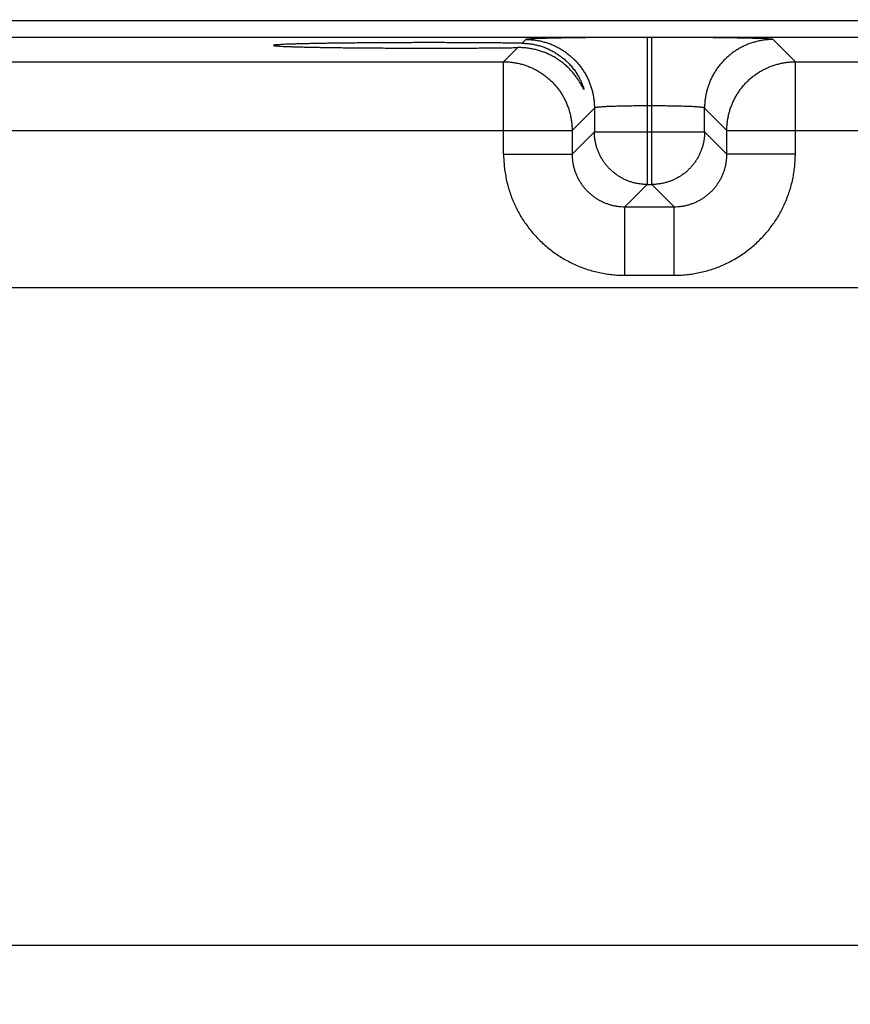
# Model space of a CAD drawing. Header units: inches. Extents: x 0 to 34, y 0 to 22.
# Tile 80 of 120: x 19.4 to 20.3, y 16.4 to 17.5. Entities that reach past the tile are written whole.
import ezdxf

# ---------------------------------------------------------------- set-up
doc = ezdxf.new("R2010")
doc.units = ezdxf.units.IN
doc.header["$LTSCALE"] = 1.87
doc.header["$MEASUREMENT"] = 0
doc.layers.get('0').update_dxf_attribs({"linetype": 'CONTINUOUS'})
doc.layers.add('DIMENSIONS', color=7, linetype='CONTINUOUS')
doc.styles.get("Standard").update_dxf_attribs({"font": 'txt', "width": 0.8})
doc.dimstyles.new('DIMSTYLE_1', dxfattribs={"dimtxt": 0.125, "dimasz": 0.18, "dimexe": 0.18, "dimexo": 0.0625, "dimgap": 0.09, "dimtad": 0, "dimtih": 1, "dimtoh": 1, "dimdec": 3, "dimzin": 4, "dimdsep": 46, "dimtxsty": 'STANDARD', "dimblk": '_FILLED', "dimblk1": '_FILLED', "dimblk2": '_FILLED', "dimcen": 0.09, "dimadec": 0, "dimazin": 0, "dimtp": 0.01, "dimtm": 0.01, "dimtfac": 1, "dimtdec": 3, "dimtofl": 0, "dimtmove": 0, "dimatfit": 3, "dimldrblk": '_FILLED', "dimfxl": 1, "dimtolj": 1, "dimtzin": 4, "dimarcsym": 0})

# ---------------------------------------------------------------- blocks, each defined once
blk = doc.blocks.new('_FILLED')
at = {"color": 0, "linetype": 'BYBLOCK'}
blk.add_solid([(0, 0), (-1, 0.1736), (-1, -0.1736)], dxfattribs=at)
blk = doc.blocks.new('*D7')
at = {"layer": 'DIMENSIONS', "color": 2, "linetype": 'CONTINUOUS'}
for p, q in [((18.9066, 16.3596), (18.9066, 19.2305)), ((25.4066, 16.3596), (25.4066, 19.2305)), ((18.9066, 19.1055), (21.0708, 19.1055)), ((25.4066, 19.1055), (22.5208, 19.1055))]:
    blk.add_line(p, q, dxfattribs=at)
at = {"layer": 'DIMENSIONS', "color": 2, "linetype": 'CONTINUOUS', "xscale": 0.18, "yscale": 0.18, "zscale": 0.18, "rotation": 180}
blk.add_blockref('_FILLED', (18.9066, 19.1055), dxfattribs=at)
at = {"layer": 'DIMENSIONS', "color": 2, "linetype": 'CONTINUOUS', "xscale": 0.18, "yscale": 0.18, "zscale": 0.18}
blk.add_blockref('_FILLED', (25.4066, 19.1055), dxfattribs=at)
at = {"layer": 'DIMENSIONS', "color": 2, "linetype": 'CONTINUOUS', "width": 0.8}
for s, p in [('[', (21.7583, 19.043)), (']', (22.3583, 19.043)), ('6.500', (21.1333, 19.043)), ('165.1', (21.8583, 19.043))]:
    blk.add_text(s, height=0.125, dxfattribs=at).set_placement(p)

msp = doc.modelspace()

# ---------------------------------------------------------------- linework, layer by layer
at = {"color": 7, "linetype": 'CONTINUOUS'}
for p, q in [((25.8513, 17.4791), (18.4609, 17.4791)), ((25.8513, 17.4601), (18.4609, 17.4601)), ((20.0708, 17.4601), (20.0708, 17.2927)), ((20.0764, 17.4601), (20.0708, 17.4601)), ((20.0764, 17.2927), (20.0764, 17.4601)), ((19.9328, 17.4577), (19.9286, 17.4535)), ((20.2397, 17.4323), (20.2143, 17.4577)), ((19.9235, 17.4484), (19.9074, 17.4323)), ((19.3097, 17.4323), (19.9074, 17.4323)), ((19.9074, 17.3273), (19.9074, 17.4323)), ((20.2397, 17.3273), (20.2397, 17.4323)), ((20.2397, 17.4323), (20.8374, 17.4323)), ((20.0764, 17.3821), (20.0708, 17.3821)), ((20.0108, 17.3797), (19.9854, 17.3543)), ((20.0108, 17.3797), (20.0108, 17.3527)), ((20.1363, 17.3527), (20.1363, 17.3797)), ((20.1617, 17.3543), (20.1363, 17.3797)), ((19.2317, 17.3543), (19.9854, 17.3543)), ((19.9854, 17.3543), (19.9854, 17.3273)), ((20.0108, 17.3527), (19.9854, 17.3273)), ((20.0108, 17.3527), (20.1363, 17.3527)), ((20.1363, 17.3527), (20.1617, 17.3273)), ((20.1617, 17.3273), (20.1617, 17.3543)), ((20.1617, 17.3543), (20.9154, 17.3543)), ((19.9074, 17.3273), (19.9854, 17.3273)), ((20.2397, 17.3273), (20.1617, 17.3273)), ((20.0708, 17.2927), (20.0454, 17.2673)), ((20.0708, 17.2927), (20.0764, 17.2927)), ((20.0764, 17.2927), (20.1017, 17.2673)), ((20.0454, 17.1893), (20.0454, 17.2673)), ((20.0454, 17.2673), (20.1017, 17.2673)), ((20.1017, 17.1893), (20.1017, 17.2673)), ((20.0454, 17.1893), (20.1017, 17.1893)), ((25.6859, 17.175), (18.5993, 17.175)), ((18.5993, 16.427), (25.6859, 16.427))]:
    msp.add_line(p, q, dxfattribs=at)
for points, knots in [([(20.0708, 17.4601), (20.0684, 17.4601), (20.0637, 17.4601), (20.0566, 17.4601), (20.0495, 17.46), (20.0425, 17.46), (20.0356, 17.46), (20.0287, 17.46), (20.0219, 17.4599), (20.0153, 17.4599), (20.0089, 17.4598), (20.0026, 17.4598), (19.9965, 17.4597), (19.9905, 17.4596), (19.9848, 17.4595), (19.9794, 17.4595), (19.9741, 17.4594), (19.9692, 17.4593), (19.9645, 17.4592), (19.9601, 17.4591), (19.956, 17.459), (19.9522, 17.4589), (19.9487, 17.4588), (19.9455, 17.4587), (19.9427, 17.4586), (19.9402, 17.4584), (19.9381, 17.4583), (19.9363, 17.4582), (19.9349, 17.4581), (19.9339, 17.458), (19.9332, 17.4578), (19.9329, 17.4578), (19.9328, 17.4577)], [0, 0, 0, 0, 0.051301, 0.102675, 0.153932, 0.204888, 0.255357, 0.305153, 0.354099, 0.40205, 0.4489, 0.494547, 0.538887, 0.581792, 0.623135, 0.662801, 0.700685, 0.736686, 0.770713, 0.802678, 0.832486, 0.860049, 0.885296, 0.908172, 0.928618, 0.946585, 0.96202, 0.974868, 0.985088, 0.992667, 0.997614, 1, 1, 1, 1]), ([(20.2143, 17.4577), (20.2143, 17.4578), (20.2139, 17.4578), (20.2132, 17.458), (20.2122, 17.4581), (20.2108, 17.4582), (20.209, 17.4583), (20.2069, 17.4584), (20.2044, 17.4586), (20.2016, 17.4587), (20.1985, 17.4588), (20.195, 17.4589), (20.1912, 17.459), (20.1871, 17.4591), (20.1827, 17.4592), (20.178, 17.4593), (20.173, 17.4594), (20.1678, 17.4595), (20.1623, 17.4595), (20.1566, 17.4596), (20.1507, 17.4597), (20.1446, 17.4598), (20.1383, 17.4598), (20.1318, 17.4599), (20.1252, 17.4599), (20.1184, 17.46), (20.1116, 17.46), (20.1046, 17.46), (20.0976, 17.46), (20.0905, 17.4601), (20.0834, 17.4601), (20.0787, 17.4601), (20.0764, 17.4601)], [0, 0, 0, 0, 0.002386, 0.007333, 0.014912, 0.025132, 0.03798, 0.053415, 0.071382, 0.091828, 0.114704, 0.139951, 0.167514, 0.197322, 0.229287, 0.263314, 0.299315, 0.337199, 0.376865, 0.418208, 0.461113, 0.505453, 0.5511, 0.59795, 0.645901, 0.694846, 0.744643, 0.795111, 0.846068, 0.897325, 0.948699, 1, 1, 1, 1]), ([(19.8226, 17.4541), (19.8196, 17.4541), (19.8137, 17.4541), (19.8049, 17.4541), (19.7962, 17.454), (19.7875, 17.454), (19.7789, 17.454), (19.7704, 17.4539), (19.762, 17.4539), (19.7538, 17.4538), (19.7458, 17.4538), (19.7379, 17.4537), (19.7303, 17.4536), (19.7229, 17.4535), (19.7157, 17.4534), (19.7088, 17.4534), (19.7022, 17.4532), (19.6959, 17.4531), (19.6899, 17.453), (19.6842, 17.4529), (19.6789, 17.4528), (19.6739, 17.4527), (19.6693, 17.4525), (19.6651, 17.4524), (19.6612, 17.4523), (19.6578, 17.4521), (19.6548, 17.452), (19.6522, 17.4518), (19.65, 17.4517), (19.6483, 17.4515), (19.6469, 17.4514), (19.6461, 17.4512), (19.6455, 17.4512), (19.6455, 17.451), (19.6455, 17.451)], [0, 0, 0, 0, 0.049791, 0.099504, 0.148955, 0.197987, 0.246576, 0.294567, 0.341782, 0.388148, 0.433593, 0.477946, 0.521068, 0.562939, 0.603424, 0.642372, 0.679725, 0.715423, 0.749331, 0.781346, 0.811452, 0.83955, 0.865536, 0.889374, 0.911023, 0.930402, 0.947454, 0.962172, 0.974506, 0.984414, 0.991889, 0.996929, 0.999561, 1, 1, 1, 1]), ([(19.6455, 17.451), (19.6455, 17.451), (19.6455, 17.4508), (19.6461, 17.4508), (19.6469, 17.4505), (19.6483, 17.4504), (19.65, 17.4503), (19.6522, 17.4501), (19.6548, 17.45), (19.6578, 17.4498), (19.6612, 17.4497), (19.6651, 17.4496), (19.6693, 17.4494), (19.6739, 17.4493), (19.6789, 17.4492), (19.6842, 17.449), (19.6899, 17.4489), (19.6959, 17.4488), (19.7022, 17.4487), (19.7088, 17.4486), (19.7157, 17.4485), (19.7229, 17.4484), (19.7303, 17.4483), (19.7379, 17.4483), (19.7458, 17.4482), (19.7538, 17.4481), (19.762, 17.4481), (19.7704, 17.448), (19.7789, 17.448), (19.7875, 17.4479), (19.7962, 17.4479), (19.8049, 17.4479), (19.8137, 17.4479), (19.8196, 17.4479), (19.8226, 17.4479)], [0, 0, 0, 0, 0.00043, 0.003062, 0.008102, 0.015578, 0.025486, 0.037819, 0.052537, 0.06959, 0.088969, 0.110618, 0.134456, 0.160443, 0.188541, 0.218647, 0.250662, 0.284571, 0.320269, 0.357622, 0.396571, 0.437056, 0.478928, 0.52205, 0.566403, 0.611848, 0.658215, 0.70543, 0.753422, 0.802012, 0.851043, 0.900495, 0.950209, 1, 1, 1, 1]), ([(19.9286, 17.4535), (19.9262, 17.4535), (19.9214, 17.4535), (19.914, 17.4536), (19.9064, 17.4537), (19.8986, 17.4538), (19.8906, 17.4538), (19.8825, 17.4539), (19.8742, 17.4539), (19.8658, 17.454), (19.8573, 17.454), (19.8487, 17.454), (19.84, 17.4541), (19.8313, 17.4541), (19.8255, 17.4541), (19.8226, 17.4541)], [0, 0, 0, 0, 0.067249, 0.136819, 0.208458, 0.281981, 0.357319, 0.434211, 0.512411, 0.591866, 0.672326, 0.753508, 0.835334, 0.917598, 1, 1, 1, 1]), ([(19.9286, 17.4535), (19.9301, 17.4534), (19.9331, 17.4533), (19.9376, 17.4528), (19.9422, 17.4521), (19.9467, 17.451), (19.9513, 17.4497), (19.9559, 17.448), (19.9604, 17.4459), (19.9649, 17.4435), (19.9693, 17.4408), (19.9736, 17.4377), (19.9777, 17.4343), (19.9816, 17.4306), (19.9851, 17.4266), (19.9884, 17.4225), (19.9911, 17.4184), (19.9934, 17.4145), (19.9951, 17.4112), (19.9964, 17.4083), (19.9973, 17.4061), (19.998, 17.4043), (19.9984, 17.403), (19.9987, 17.4021), (19.9988, 17.4015), (19.9989, 17.4012), (19.9989, 17.4011)], [0, 0, 0, 0, 0.04779, 0.096294, 0.145531, 0.195635, 0.246659, 0.29865, 0.35168, 0.40574, 0.460858, 0.516961, 0.573904, 0.631398, 0.688988, 0.745635, 0.799123, 0.847158, 0.887731, 0.920497, 0.946124, 0.965594, 0.979986, 0.990231, 0.996987, 1, 1, 1, 1]), ([(19.9328, 17.4577), (19.9344, 17.4577), (19.9375, 17.4576), (19.9422, 17.4572), (19.9469, 17.4565), (19.9515, 17.4555), (19.956, 17.4542), (19.9605, 17.4527), (19.9648, 17.4509), (19.9691, 17.4488), (19.9732, 17.4465), (19.9771, 17.4439), (19.9809, 17.4411), (19.9845, 17.4381), (19.988, 17.4349), (19.9912, 17.4314), (19.9942, 17.4278), (19.997, 17.424), (19.9996, 17.4201), (20.0019, 17.416), (20.004, 17.4117), (20.0058, 17.4074), (20.0073, 17.4029), (20.0086, 17.3984), (20.0096, 17.3938), (20.0103, 17.3891), (20.0107, 17.3844), (20.0108, 17.3813), (20.0108, 17.3797)], [0, 0, 0, 0, 0.038458, 0.076917, 0.115377, 0.153837, 0.192298, 0.23076, 0.269222, 0.307684, 0.346147, 0.38461, 0.423074, 0.461537, 0.500001, 0.538465, 0.576928, 0.615392, 0.653855, 0.692318, 0.73078, 0.769242, 0.807703, 0.846164, 0.884624, 0.923083, 0.961542, 1, 1, 1, 1]), ([(20.2143, 17.4577), (20.2128, 17.4577), (20.2096, 17.4576), (20.2049, 17.4572), (20.2003, 17.4565), (20.1957, 17.4555), (20.1911, 17.4542), (20.1867, 17.4527), (20.1823, 17.4509), (20.1781, 17.4488), (20.174, 17.4465), (20.17, 17.4439), (20.1662, 17.4411), (20.1626, 17.4381), (20.1592, 17.4349), (20.1559, 17.4314), (20.1529, 17.4278), (20.1501, 17.424), (20.1476, 17.4201), (20.1452, 17.416), (20.1432, 17.4117), (20.1414, 17.4074), (20.1398, 17.4029), (20.1386, 17.3984), (20.1376, 17.3938), (20.1369, 17.3891), (20.1364, 17.3844), (20.1363, 17.3813), (20.1363, 17.3797)], [0, 0, 0, 0, 0.038458, 0.076917, 0.115377, 0.153837, 0.192298, 0.23076, 0.269222, 0.307684, 0.346147, 0.38461, 0.423074, 0.461537, 0.500001, 0.538465, 0.576928, 0.615392, 0.653855, 0.692318, 0.73078, 0.769242, 0.807703, 0.846164, 0.884624, 0.923083, 0.961542, 1, 1, 1, 1]), ([(19.8226, 17.4479), (19.8253, 17.4479), (19.8308, 17.4479), (19.8391, 17.4479), (19.8473, 17.4479), (19.8554, 17.4479), (19.8635, 17.448), (19.8715, 17.448), (19.8794, 17.448), (19.8871, 17.4481), (19.8947, 17.4482), (19.9022, 17.4482), (19.9095, 17.4483), (19.9166, 17.4484), (19.9212, 17.4484), (19.9235, 17.4484)], [0, 0, 0, 0, 0.081796, 0.163471, 0.244756, 0.325468, 0.405541, 0.48472, 0.562783, 0.639683, 0.715201, 0.789101, 0.861322, 0.931698, 1, 1, 1, 1]), ([(19.9989, 17.4011), (19.9989, 17.4011), (19.9988, 17.401), (19.9987, 17.4009), (19.9985, 17.4013), (19.9982, 17.4017), (19.9978, 17.4026), (19.9972, 17.4037), (19.9963, 17.4053), (19.9952, 17.4073), (19.9937, 17.4098), (19.9917, 17.4129), (19.9893, 17.4164), (19.9862, 17.4201), (19.9827, 17.424), (19.9789, 17.4277), (19.9748, 17.4311), (19.9705, 17.4343), (19.966, 17.4372), (19.9614, 17.4397), (19.9567, 17.4419), (19.9519, 17.4437), (19.9472, 17.4453), (19.9424, 17.4465), (19.9376, 17.4474), (19.9329, 17.4481), (19.9282, 17.4484), (19.9251, 17.4485), (19.9235, 17.4484)], [0, 0, 0, 0, 0.000576, 0.001671, 0.004603, 0.010619, 0.02015, 0.033778, 0.052212, 0.0764, 0.107393, 0.146107, 0.192176, 0.244253, 0.300048, 0.357093, 0.414411, 0.47153, 0.528096, 0.583915, 0.638875, 0.692975, 0.746172, 0.798509, 0.850007, 0.900696, 0.950695, 1, 1, 1, 1]), ([(19.9074, 17.4323), (19.909, 17.4323), (19.9122, 17.4322), (19.9169, 17.4318), (19.9215, 17.4311), (19.9261, 17.4301), (19.9307, 17.4288), (19.9351, 17.4273), (19.9395, 17.4255), (19.9437, 17.4234), (19.9478, 17.4211), (19.9518, 17.4185), (19.9556, 17.4157), (19.9592, 17.4127), (19.9627, 17.4095), (19.9659, 17.406), (19.9689, 17.4024), (19.9717, 17.3986), (19.9742, 17.3946), (19.9766, 17.3905), (19.9786, 17.3863), (19.9804, 17.3819), (19.982, 17.3775), (19.9832, 17.3729), (19.9842, 17.3683), (19.9849, 17.3637), (19.9853, 17.359), (19.9854, 17.3559), (19.9854, 17.3543)], [0, 0, 0, 0, 0.038492, 0.076987, 0.115483, 0.15398, 0.192477, 0.230975, 0.269473, 0.30797, 0.346466, 0.384963, 0.423462, 0.461967, 0.50047, 0.538966, 0.577454, 0.615936, 0.654412, 0.692893, 0.731401, 0.769926, 0.808421, 0.846854, 0.88521, 0.923499, 0.961747, 1, 1, 1, 1]), ([(20.1617, 17.3543), (20.1617, 17.3559), (20.1618, 17.3591), (20.1622, 17.3638), (20.163, 17.3684), (20.1639, 17.373), (20.1652, 17.3776), (20.1668, 17.382), (20.1686, 17.3864), (20.1706, 17.3906), (20.1729, 17.3947), (20.1755, 17.3987), (20.1783, 17.4025), (20.1813, 17.4061), (20.1846, 17.4096), (20.188, 17.4128), (20.1916, 17.4158), (20.1954, 17.4186), (20.1994, 17.4212), (20.2035, 17.4235), (20.2078, 17.4255), (20.2121, 17.4273), (20.2166, 17.4289), (20.2211, 17.4301), (20.2257, 17.4311), (20.2303, 17.4318), (20.235, 17.4322), (20.2381, 17.4323), (20.2397, 17.4323)], [0, 0, 0, 0, 0.038492, 0.076987, 0.115483, 0.15398, 0.192477, 0.230975, 0.269473, 0.30797, 0.346466, 0.384963, 0.423462, 0.461967, 0.50047, 0.538966, 0.577454, 0.615936, 0.654412, 0.692893, 0.731401, 0.769926, 0.808421, 0.846854, 0.88521, 0.923499, 0.961747, 1, 1, 1, 1]), ([(20.0708, 17.3821), (20.0695, 17.3821), (20.0669, 17.3821), (20.0631, 17.3821), (20.0592, 17.382), (20.0555, 17.382), (20.0517, 17.382), (20.0481, 17.3819), (20.0446, 17.3818), (20.0411, 17.3818), (20.0378, 17.3817), (20.0347, 17.3816), (20.0317, 17.3815), (20.0288, 17.3814), (20.0261, 17.3813), (20.0236, 17.3812), (20.0213, 17.381), (20.0193, 17.3809), (20.0174, 17.3808), (20.0157, 17.3806), (20.0143, 17.3805), (20.0131, 17.3803), (20.0122, 17.3802), (20.0115, 17.38), (20.0111, 17.3799), (20.0108, 17.3798), (20.0108, 17.3797)], [0, 0, 0, 0, 0.064485, 0.128701, 0.19238, 0.255257, 0.317072, 0.377565, 0.436482, 0.493579, 0.548617, 0.601366, 0.651607, 0.699129, 0.743734, 0.785235, 0.823461, 0.858251, 0.889464, 0.91697, 0.94066, 0.960444, 0.976252, 0.98805, 0.99587, 1, 1, 1, 1]), ([(20.1363, 17.3797), (20.1363, 17.3798), (20.1361, 17.3799), (20.1356, 17.38), (20.1349, 17.3802), (20.134, 17.3803), (20.1328, 17.3805), (20.1314, 17.3806), (20.1298, 17.3808), (20.1279, 17.3809), (20.1258, 17.381), (20.1235, 17.3812), (20.121, 17.3813), (20.1183, 17.3814), (20.1155, 17.3815), (20.1125, 17.3816), (20.1093, 17.3817), (20.106, 17.3818), (20.1026, 17.3818), (20.099, 17.3819), (20.0954, 17.382), (20.0917, 17.382), (20.0879, 17.382), (20.0841, 17.3821), (20.0802, 17.3821), (20.0776, 17.3821), (20.0764, 17.3821)], [0, 0, 0, 0, 0.00413, 0.01195, 0.023748, 0.039556, 0.05934, 0.08303, 0.110536, 0.141749, 0.176539, 0.214765, 0.256267, 0.300871, 0.348393, 0.398634, 0.451383, 0.506421, 0.563518, 0.622435, 0.682928, 0.744743, 0.80762, 0.871299, 0.935515, 1, 1, 1, 1]), ([(20.0708, 17.2927), (20.0695, 17.2927), (20.0669, 17.2928), (20.063, 17.2932), (20.0591, 17.2938), (20.0553, 17.2947), (20.0516, 17.2958), (20.0479, 17.2972), (20.0443, 17.2988), (20.0408, 17.3007), (20.0375, 17.3028), (20.0343, 17.305), (20.0312, 17.3075), (20.0284, 17.3102), (20.0257, 17.3131), (20.0232, 17.3161), (20.0209, 17.3193), (20.0188, 17.3227), (20.017, 17.3261), (20.0153, 17.3297), (20.0139, 17.3334), (20.0128, 17.3371), (20.0119, 17.341), (20.0113, 17.3448), (20.0109, 17.3488), (20.0108, 17.3514), (20.0108, 17.3527)], [0, 0, 0, 0, 0.04144, 0.082879, 0.124372, 0.165949, 0.207612, 0.249335, 0.291067, 0.332762, 0.374444, 0.416131, 0.457826, 0.49953, 0.541242, 0.582954, 0.624661, 0.666366, 0.708071, 0.749776, 0.791482, 0.833188, 0.874893, 0.916598, 0.9583, 1, 1, 1, 1]), ([(20.1363, 17.3527), (20.1363, 17.3514), (20.1363, 17.3488), (20.1359, 17.3449), (20.1352, 17.341), (20.1344, 17.3372), (20.1332, 17.3335), (20.1318, 17.3298), (20.1302, 17.3262), (20.1284, 17.3227), (20.1263, 17.3194), (20.124, 17.3162), (20.1215, 17.3131), (20.1188, 17.3103), (20.116, 17.3076), (20.1129, 17.3051), (20.1097, 17.3028), (20.1064, 17.3007), (20.1029, 17.2989), (20.0993, 17.2972), (20.0957, 17.2959), (20.0919, 17.2947), (20.0881, 17.2938), (20.0842, 17.2932), (20.0803, 17.2928), (20.0777, 17.2927), (20.0764, 17.2927)], [0, 0, 0, 0, 0.04144, 0.082879, 0.124372, 0.165949, 0.207612, 0.249335, 0.291067, 0.332762, 0.374444, 0.416131, 0.457826, 0.49953, 0.541242, 0.582954, 0.624661, 0.666366, 0.708071, 0.749776, 0.791482, 0.833188, 0.874893, 0.916598, 0.9583, 1, 1, 1, 1]), ([(19.9074, 17.3273), (19.9074, 17.3249), (19.9076, 17.3201), (19.9081, 17.313), (19.9091, 17.3058), (19.9104, 17.2987), (19.9121, 17.2917), (19.9141, 17.2847), (19.9165, 17.2779), (19.9193, 17.2712), (19.9224, 17.2647), (19.9258, 17.2583), (19.9296, 17.2522), (19.9337, 17.2462), (19.9381, 17.2405), (19.9428, 17.235), (19.9478, 17.2297), (19.953, 17.2247), (19.9585, 17.22), (19.9643, 17.2156), (19.9702, 17.2115), (19.9764, 17.2078), (19.9828, 17.2043), (19.9893, 17.2012), (19.996, 17.1984), (20.0028, 17.196), (20.0098, 17.194), (20.0168, 17.1923), (20.0239, 17.191), (20.0311, 17.19), (20.0382, 17.1895), (20.043, 17.1893), (20.0454, 17.1893)], [0, 0, 0, 0, 0.033051, 0.066229, 0.099509, 0.13286, 0.166255, 0.199663, 0.233054, 0.266418, 0.299767, 0.333118, 0.36648, 0.399851, 0.433224, 0.466592, 0.499955, 0.533319, 0.566686, 0.600059, 0.63343, 0.666792, 0.700142, 0.73349, 0.766856, 0.800254, 0.833673, 0.867084, 0.900453, 0.933749, 0.966943, 1, 1, 1, 1]), ([(19.9854, 17.3273), (19.9854, 17.326), (19.9855, 17.3234), (19.9859, 17.3195), (19.9865, 17.3156), (19.9874, 17.3118), (19.9886, 17.308), (19.9899, 17.3043), (19.9916, 17.3008), (19.9934, 17.2973), (19.9955, 17.294), (19.9978, 17.2908), (20.0003, 17.2877), (20.003, 17.2849), (20.0058, 17.2822), (20.0089, 17.2797), (20.0121, 17.2774), (20.0154, 17.2753), (20.0189, 17.2735), (20.0224, 17.2719), (20.0261, 17.2705), (20.0299, 17.2693), (20.0337, 17.2684), (20.0376, 17.2678), (20.0415, 17.2674), (20.0441, 17.2673), (20.0454, 17.2673)], [0, 0, 0, 0, 0.041705, 0.083399, 0.125084, 0.166763, 0.208436, 0.250101, 0.291761, 0.333415, 0.375065, 0.416712, 0.458356, 0.5, 0.541643, 0.583288, 0.624935, 0.666585, 0.708239, 0.749898, 0.791564, 0.833237, 0.874916, 0.916602, 0.958297, 1, 1, 1, 1]), ([(20.1017, 17.1893), (20.1041, 17.1893), (20.1089, 17.1895), (20.1161, 17.19), (20.1232, 17.191), (20.1303, 17.1923), (20.1374, 17.194), (20.1443, 17.196), (20.1511, 17.1984), (20.1578, 17.2012), (20.1643, 17.2043), (20.1707, 17.2077), (20.1769, 17.2115), (20.1828, 17.2156), (20.1886, 17.22), (20.1941, 17.2247), (20.1993, 17.2297), (20.2043, 17.2349), (20.209, 17.2404), (20.2134, 17.2462), (20.2175, 17.2522), (20.2213, 17.2583), (20.2247, 17.2647), (20.2278, 17.2712), (20.2306, 17.2779), (20.233, 17.2847), (20.2351, 17.2917), (20.2368, 17.2987), (20.2381, 17.3058), (20.239, 17.313), (20.2396, 17.3201), (20.2397, 17.3249), (20.2397, 17.3273)], [0, 0, 0, 0, 0.033051, 0.066229, 0.099509, 0.13286, 0.166255, 0.199663, 0.233054, 0.266418, 0.299767, 0.333118, 0.36648, 0.399851, 0.433224, 0.466592, 0.499955, 0.533319, 0.566686, 0.600059, 0.63343, 0.666792, 0.700142, 0.73349, 0.766856, 0.800254, 0.833673, 0.867084, 0.900453, 0.933749, 0.966943, 1, 1, 1, 1]), ([(20.1017, 17.2673), (20.103, 17.2673), (20.1057, 17.2674), (20.1096, 17.2678), (20.1134, 17.2684), (20.1173, 17.2693), (20.121, 17.2705), (20.1247, 17.2719), (20.1283, 17.2735), (20.1318, 17.2753), (20.1351, 17.2774), (20.1383, 17.2797), (20.1413, 17.2822), (20.1442, 17.2849), (20.1469, 17.2877), (20.1494, 17.2908), (20.1516, 17.294), (20.1537, 17.2973), (20.1556, 17.3008), (20.1572, 17.3043), (20.1586, 17.308), (20.1597, 17.3118), (20.1606, 17.3156), (20.1612, 17.3195), (20.1616, 17.3234), (20.1617, 17.326), (20.1617, 17.3273)], [0, 0, 0, 0, 0.041705, 0.083399, 0.125084, 0.166763, 0.208436, 0.250101, 0.291761, 0.333415, 0.375065, 0.416712, 0.458356, 0.5, 0.541643, 0.583288, 0.624935, 0.666585, 0.708239, 0.749898, 0.791564, 0.833237, 0.874916, 0.916602, 0.958297, 1, 1, 1, 1])]:
    msp.add_open_spline(points, degree=3, knots=knots, dxfattribs=at)

# ---------------------------------------------------------------- dimensions: what is measured, and where the dimension line sits
at = {"layer": 'DIMENSIONS', "color": 2, "linetype": 'CONTINUOUS'}
dim = msp.add_linear_dim(base=(18.9066, 19.1055), p1=(25.4066, 16.3596), p2=(18.9066, 16.3596), angle=180, dimstyle='DIMSTYLE_1', dxfattribs=at)
dim.commit()
dim.dimension.update_dxf_attribs({"geometry": '*D7', "text_midpoint": (21.7958, 19.1055), "dimtype": 160})

doc.saveas('drawing.dxf')
